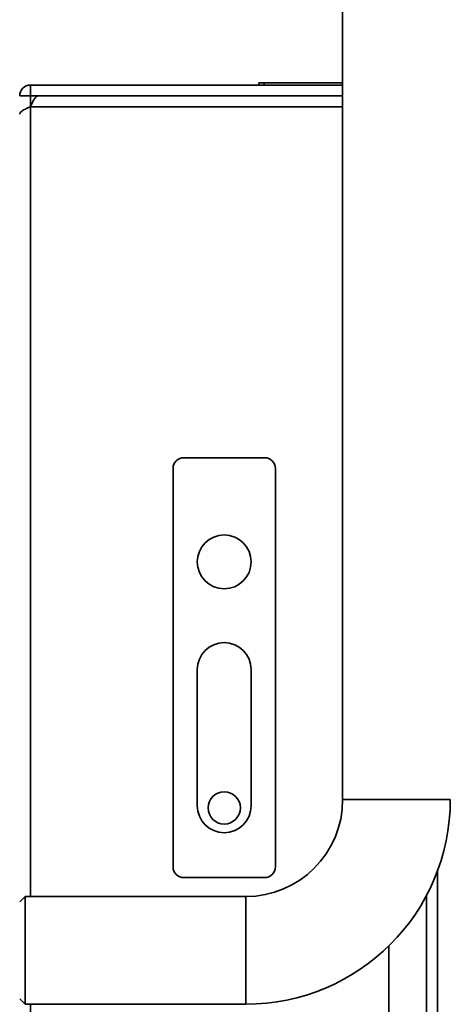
# Model space of a CAD drawing. Header units: millimetres. Extents: x 2 to 1120, y -2 to 861.
# Tile 12 of 226: x 107 to 120, y 399 to 430. Entities that reach past the tile are written whole.
import ezdxf

# ---------------------------------------------------------------- set-up
doc = ezdxf.new("R2010")
doc.units = ezdxf.units.MM

msp = doc.modelspace()

# ---------------------------------------------------------------- linework, layer by layer
at = {"color": 7, "linetype": 'Continuous', "lineweight": 35}
for p, q in [((117.0401, 436.3214), (117.0401, 405.6547)), ((107.3735, 427.7747), (107.3735, 427.4414)), ((117.0401, 427.7747), (107.3735, 427.7747)), ((114.444, 427.7747), (114.444, 427.8414)), ((114.444, 427.8414), (114.6107, 427.8414)), ((117.0401, 427.8414), (114.6107, 427.8414)), ((107.0401, 427.4414), (107.3735, 427.4414)), ((117.0401, 427.4414), (107.3735, 427.4414)), ((107.3735, 427.1071), (107.3735, 427.4414)), ((107.6092, 427.4404), (117.0401, 427.4404)), ((109.7068, 427.4414), (109.7068, 427.4404)), ((110.5161, 427.4404), (110.5161, 427.4414)), ((111.6071, 427.4404), (111.6071, 427.4414)), ((114.4312, 427.4404), (114.4312, 427.4414)), ((116.1642, 427.4404), (116.1642, 427.4414)), ((112.1235, 416.2404), (114.6235, 416.2404)), ((111.7901, 415.9071), (111.7901, 403.5737)), ((114.9568, 415.9071), (114.9568, 403.5737)), ((112.5401, 409.6821), (112.5401, 405.4654)), ((114.2068, 405.4654), (114.2068, 409.6821)), ((120.3735, 405.6547), (117.0401, 405.6547)), ((119.9735, 297.3098), (119.9735, 403.4396)), ((114.6235, 403.2404), (112.1235, 403.2404)), ((107.2068, 402.6547), (107.0401, 402.488)), ((114.0401, 402.6547), (107.2068, 402.6547)), ((107.2068, 399.3214), (107.2068, 402.6547)), ((114.0401, 402.6547), (114.0401, 399.3214)), ((118.4735, 299.6176), (118.4735, 401.1318)), ((107.0401, 399.488), (107.2068, 399.3214)), ((107.2068, 399.3214), (114.0401, 399.3214))]:
    msp.add_line(p, q, dxfattribs=at)
at = {"color": 8, "linetype": 'Continuous', "lineweight": 35}
for p, q in [((114.6107, 427.8414), (114.6107, 427.7747)), ((109.9735, 427.4414), (109.9735, 427.4404)), ((107.3735, 402.6547), (107.3735, 427.1071)), ((107.3735, 427.1071), (117.0401, 427.1071)), ((119.6401, 402.6965), (119.6401, 298.0529)), ((107.3735, 301.428), (107.3735, 399.3214))]:
    msp.add_line(p, q, dxfattribs=at)
at = {"color": 7, "linetype": 'Continuous', "lineweight": 35}
for centre, radius in [((113.3735, 413.0154), 0.8333), ((113.3735, 405.3987), 0.5)]:
    msp.add_circle(centre, radius, dxfattribs=at)
for centre, radius, start, end in [((107.3735, 427.4414), 0.3333, 90, 180), ((112.1235, 415.9071), 0.3333, 90, 180), ((114.6235, 415.9071), 0.3333, 0, 90), ((113.3735, 409.6821), 0.8333, 0, 180), ((113.3735, 405.4654), 0.8333, 180, 0), ((114.0401, 405.6547), 6.3333, 270, 0), ((114.0401, 405.6547), 3, 270, 0), ((112.1235, 403.5737), 0.3333, 180, 270), ((114.6235, 403.5737), 0.3333, 270, 0)]:
    msp.add_arc(centre, radius, start, end, dxfattribs=at)
for points in [[(107.6092, 427.4404), (107.5895, 427.4354), (107.5502, 427.4254), (107.4913, 427.3483), (107.4324, 427.2381), (107.3931, 427.1508), (107.3735, 427.1071)], [(107.3735, 427.1071), (107.3298, 427.0874), (107.2424, 427.0482), (107.1323, 426.9892), (107.0552, 426.9303), (107.0451, 426.891), (107.0401, 426.8714)]]:
    msp.add_open_spline(points, degree=3, dxfattribs=at)

doc.saveas('drawing.dxf')
